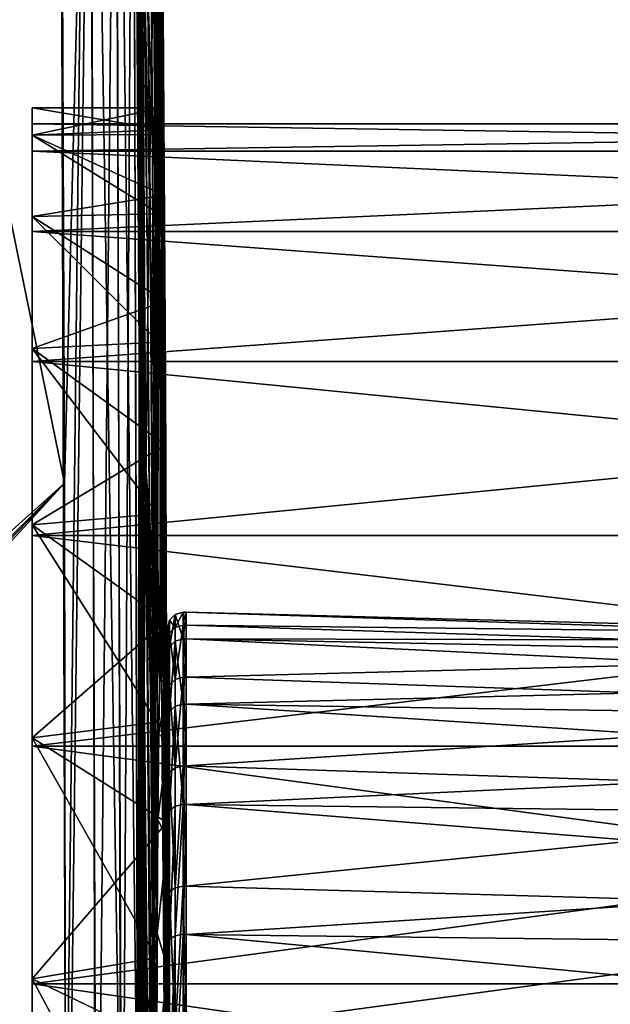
# Model space of a CAD drawing. Header units: millimetres. Extents: x 59 to 120, y -75 to 75.
# Tile 22 of 35: x 70 to 81, y 7 to 25. Entities that reach past the tile are written whole.
import ezdxf

# ---------------------------------------------------------------- set-up
doc = ezdxf.new("R2010")
doc.units = ezdxf.units.MM
doc.header["$LTSCALE"] = 65.185185
for name, color, linetype in [('125', 7, 'CONTINUOUS'), ('135', 7, 'CONTINUOUS'), ('136', 7, 'CONTINUOUS'), ('18', 7, 'CONTINUOUS'), ('188', 7, 'CONTINUOUS'), ('189', 7, 'CONTINUOUS'), ('190', 7, 'CONTINUOUS'), ('23', 7, 'CONTINUOUS'), ('30', 7, 'CONTINUOUS'), ('34', 7, 'CONTINUOUS'), ('35', 7, 'CONTINUOUS'), ('36', 7, 'CONTINUOUS'), ('37', 7, 'CONTINUOUS'), ('38', 7, 'CONTINUOUS'), ('40', 7, 'CONTINUOUS'), ('41', 7, 'CONTINUOUS'), ('7', 7, 'CONTINUOUS')]:
    doc.layers.add(name, color=color, linetype=linetype)

msp = doc.modelspace()

# ---------------------------------------------------------------- linework, layer by layer
at = {"layer": '125', "color": 7, "linetype": 'CONTINUOUS'}
for points in [[(89.897, 13.447, 39.609), (89.895, 13.543, 38), (73.35, 13.978, 38.558), (89.897, 13.447, 39.609)], [(73.35, 13.978, 38.558), (89.895, 13.543, 38), (73.35, 13.737, 35.355), (73.35, 13.978, 38.558)], [(73.35, 13.483, 41.731), (89.897, 13.447, 39.609), (73.35, 13.978, 38.558), (73.35, 13.483, 41.731)], [(89.895, 13.543, 38), (89.895, 13.204, 34.986), (73.35, 13.737, 35.355), (89.895, 13.543, 38)], [(73.35, 13.737, 35.355), (89.895, 13.204, 34.986), (73.35, 12.772, 32.292), (73.35, 13.737, 35.355)], [(89.903, 13.16, 41.197), (89.897, 13.447, 39.609), (73.35, 13.483, 41.731), (89.903, 13.16, 41.197)], [(89.913, 12.686, 42.741), (89.903, 13.16, 41.197), (73.35, 13.483, 41.731), (89.913, 12.686, 42.741)], [(73.35, 12.277, 44.708), (89.913, 12.686, 42.741), (73.35, 13.483, 41.731), (73.35, 12.277, 44.708)], [(89.895, 13.204, 34.986), (89.895, 12.202, 32.124), (73.35, 12.772, 32.292), (89.895, 13.204, 34.986)], [(73.35, 12.772, 32.292), (89.895, 12.202, 32.124), (73.35, 11.133, 29.529), (73.35, 12.772, 32.292)], [(89.926, 12.031, 44.218), (89.913, 12.686, 42.741), (73.35, 12.277, 44.708), (89.926, 12.031, 44.218)], [(89.941, 11.203, 45.608), (89.926, 12.031, 44.218), (73.35, 12.277, 44.708), (89.941, 11.203, 45.608)], [(73.35, 10.423, 47.331), (89.941, 11.203, 45.608), (73.35, 12.277, 44.708), (73.35, 10.423, 47.331)], [(89.895, 12.202, 32.124), (89.895, 10.589, 29.556), (73.35, 11.133, 29.529), (89.895, 12.202, 32.124)], [(89.958, 10.215, 46.89), (89.941, 11.203, 45.608), (73.35, 10.423, 47.331), (89.958, 10.215, 46.89)], [(73.35, 11.133, 29.529), (89.895, 10.589, 29.556), (73.35, 8.908, 27.213), (73.35, 11.133, 29.529)], [(89.895, 10.589, 29.556), (89.895, 8.444, 27.411), (73.35, 8.908, 27.213), (89.895, 10.589, 29.556)], [(89.975, 9.083, 48.043), (89.958, 10.215, 46.89), (73.35, 10.423, 47.331), (89.975, 9.083, 48.043)], [(73.35, 8.02, 49.462), (89.975, 9.083, 48.043), (73.35, 10.423, 47.331), (73.35, 8.02, 49.462)], [(89.992, 7.821, 49.053), (89.975, 9.083, 48.043), (73.35, 8.02, 49.462), (89.992, 7.821, 49.053)], [(73.35, 8.908, 27.213), (89.895, 8.444, 27.411), (73.35, 6.213, 25.466), (73.35, 8.908, 27.213)], [(89.895, 8.444, 27.411), (89.895, 5.876, 25.798), (73.35, 6.213, 25.466), (89.895, 8.444, 27.411)], [(90.007, 6.449, 49.906), (89.992, 7.821, 49.053), (73.35, 8.02, 49.462), (90.007, 6.449, 49.906)], [(73.352, 5.195, 50.989), (90.007, 6.449, 49.906), (73.35, 8.02, 49.462), (73.352, 5.195, 50.989)]]:
    msp.add_3dface(points, dxfattribs=at)
at = {"layer": '135', "color": 7, "linetype": 'CONTINUOUS'}
for points in [[(73.145, 13.441, 41.719), (73.145, 13.935, 38.556), (73.038, 13.335, 41.69), (73.145, 13.441, 41.719)], [(73.145, 13.935, 38.556), (73.145, 13.694, 35.363), (73.038, 13.825, 38.551), (73.145, 13.935, 38.556)], [(73.145, 13.935, 38.556), (73.038, 13.825, 38.551), (73.038, 13.335, 41.69), (73.145, 13.935, 38.556)], [(73.292, 13.978, 38.558), (73.292, 13.737, 35.355), (73.145, 13.694, 35.363), (73.292, 13.978, 38.558)], [(73.292, 13.483, 41.731), (73.292, 13.978, 38.558), (73.145, 13.935, 38.556), (73.292, 13.483, 41.731)], [(73.145, 13.935, 38.556), (73.292, 13.978, 38.558), (73.145, 13.694, 35.363), (73.145, 13.935, 38.556)], [(73.145, 13.441, 41.719), (73.292, 13.483, 41.731), (73.145, 13.935, 38.556), (73.145, 13.441, 41.719)], [(73, 13.677, 38.545), (73, 13.194, 41.646), (73.038, 13.825, 38.551), (73, 13.677, 38.545)], [(73.038, 13.825, 38.551), (73, 13.194, 41.646), (73.038, 13.335, 41.69), (73.038, 13.825, 38.551)], [(73.038, 13.586, 35.384), (73, 13.677, 38.545), (73.038, 13.825, 38.551), (73.038, 13.586, 35.384)], [(73, 13.442, 35.412), (73, 13.677, 38.545), (73.038, 13.586, 35.384), (73, 13.442, 35.412)], [(73.145, 13.694, 35.363), (73.038, 13.586, 35.384), (73.038, 13.825, 38.551), (73.145, 13.694, 35.363)], [(73.145, 13.694, 35.363), (73.145, 12.732, 32.309), (73.038, 13.586, 35.384), (73.145, 13.694, 35.363)], [(73.292, 13.737, 35.355), (73.292, 12.772, 32.291), (73.145, 12.732, 32.309), (73.292, 13.737, 35.355)], [(73.145, 13.694, 35.363), (73.292, 13.737, 35.355), (73.145, 12.732, 32.309), (73.145, 13.694, 35.363)], [(73.038, 12.631, 32.354), (73, 13.442, 35.412), (73.038, 13.586, 35.384), (73.038, 12.631, 32.354)], [(73.145, 12.732, 32.309), (73.038, 12.631, 32.354), (73.038, 13.586, 35.384), (73.145, 12.732, 32.309)], [(73.292, 12.277, 44.708), (73.292, 13.483, 41.731), (73.145, 13.441, 41.719), (73.292, 12.277, 44.708)], [(73, 12.497, 32.414), (73, 13.442, 35.412), (73.038, 12.631, 32.354), (73, 12.497, 32.414)], [(73, 13.194, 41.646), (73, 12.014, 44.561), (73.038, 13.335, 41.69), (73, 13.194, 41.646)], [(73.038, 13.335, 41.69), (73, 12.014, 44.561), (73.038, 12.142, 44.634), (73.038, 13.335, 41.69)], [(73.145, 12.238, 44.687), (73.145, 13.441, 41.719), (73.038, 12.142, 44.634), (73.145, 12.238, 44.687)], [(73.145, 13.441, 41.719), (73.038, 13.335, 41.69), (73.038, 12.142, 44.634), (73.145, 13.441, 41.719)], [(73.145, 12.238, 44.687), (73.292, 12.277, 44.708), (73.145, 13.441, 41.719), (73.145, 12.238, 44.687)], [(73.292, 12.772, 32.291), (73.291, 11.133, 29.529), (73.145, 11.099, 29.556), (73.292, 12.772, 32.291)], [(73.145, 12.732, 32.309), (73.292, 12.772, 32.291), (73.145, 11.099, 29.556), (73.145, 12.732, 32.309)], [(73.038, 11.011, 29.622), (73, 12.497, 32.414), (73.038, 12.631, 32.354), (73.038, 11.011, 29.622)], [(73.145, 12.732, 32.309), (73.145, 11.099, 29.556), (73.038, 12.631, 32.354), (73.145, 12.732, 32.309)], [(73.145, 11.099, 29.556), (73.038, 11.011, 29.622), (73.038, 12.631, 32.354), (73.145, 11.099, 29.556)], [(73, 10.897, 29.715), (73, 12.497, 32.414), (73.038, 11.011, 29.622), (73, 10.897, 29.715)], [(73.145, 10.391, 47.302), (73.145, 12.238, 44.687), (73.038, 10.309, 47.228), (73.145, 10.391, 47.302)], [(73.145, 12.238, 44.687), (73.038, 12.142, 44.634), (73.038, 10.309, 47.228), (73.145, 12.238, 44.687)], [(73.291, 10.423, 47.331), (73.292, 12.277, 44.708), (73.145, 12.238, 44.687), (73.291, 10.423, 47.331)], [(73.145, 10.391, 47.302), (73.291, 10.423, 47.331), (73.145, 12.238, 44.687), (73.145, 10.391, 47.302)], [(73, 12.014, 44.561), (73, 10.198, 47.131), (73.038, 12.142, 44.634), (73, 12.014, 44.561)], [(73.038, 12.142, 44.634), (73, 10.198, 47.131), (73.038, 10.309, 47.228), (73.038, 12.142, 44.634)], [(73.291, 11.133, 29.529), (73.291, 8.908, 27.213), (73.145, 8.88, 27.247), (73.291, 11.133, 29.529)], [(73.145, 11.099, 29.556), (73.291, 11.133, 29.529), (73.145, 8.88, 27.247), (73.145, 11.099, 29.556)], [(73, 8.718, 27.446), (73, 10.897, 29.715), (73.038, 11.011, 29.622), (73, 8.718, 27.446)], [(73.038, 8.81, 27.332), (73, 8.718, 27.446), (73.038, 11.011, 29.622), (73.038, 8.81, 27.332)], [(73.145, 11.099, 29.556), (73.145, 8.88, 27.247), (73.038, 11.011, 29.622), (73.145, 11.099, 29.556)], [(73.145, 8.88, 27.247), (73.038, 8.81, 27.332), (73.038, 11.011, 29.622), (73.145, 8.88, 27.247)], [(73.145, 7.995, 49.426), (73.145, 10.391, 47.302), (73.038, 7.932, 49.336), (73.145, 7.995, 49.426)], [(73.145, 10.391, 47.302), (73.038, 10.309, 47.228), (73.038, 7.932, 49.336), (73.145, 10.391, 47.302)], [(73.291, 8.021, 49.462), (73.291, 10.423, 47.331), (73.145, 7.995, 49.426), (73.291, 8.021, 49.462)], [(73.145, 7.995, 49.426), (73.291, 10.423, 47.331), (73.145, 10.391, 47.302), (73.145, 7.995, 49.426)], [(73.038, 10.309, 47.228), (73, 10.198, 47.131), (73.038, 7.932, 49.336), (73.038, 10.309, 47.228)], [(73, 10.198, 47.131), (73, 7.844, 49.218), (73.038, 7.932, 49.336), (73, 10.198, 47.131)], [(73.038, 6.145, 25.604), (73, 8.718, 27.446), (73.038, 8.81, 27.332), (73.038, 6.145, 25.604)], [(73.145, 8.88, 27.247), (73.145, 6.194, 25.505), (73.038, 8.81, 27.332), (73.145, 8.88, 27.247)], [(73.145, 6.194, 25.505), (73.038, 6.145, 25.604), (73.038, 8.81, 27.332), (73.145, 6.194, 25.505)], [(73.291, 8.908, 27.213), (73.291, 6.213, 25.466), (73.145, 6.194, 25.505), (73.291, 8.908, 27.213)], [(73.145, 8.88, 27.247), (73.291, 8.908, 27.213), (73.145, 6.194, 25.505), (73.145, 8.88, 27.247)], [(73, 6.077, 25.734), (73, 8.718, 27.446), (73.038, 6.145, 25.604), (73, 6.077, 25.734)], [(73.291, 5.195, 50.989), (73.291, 8.021, 49.462), (73.145, 5.179, 50.949), (73.291, 5.195, 50.989)], [(73.145, 5.179, 50.949), (73.291, 8.021, 49.462), (73.145, 7.995, 49.426), (73.145, 5.179, 50.949)], [(73, 7.844, 49.218), (73, 5.083, 50.71), (73.038, 7.932, 49.336), (73, 7.844, 49.218)], [(73.038, 7.932, 49.336), (73, 5.083, 50.71), (73.038, 5.138, 50.846), (73.038, 7.932, 49.336)], [(73.145, 7.995, 49.426), (73.038, 7.932, 49.336), (73.038, 5.138, 50.846), (73.145, 7.995, 49.426)], [(73.145, 7.995, 49.426), (73.038, 5.138, 50.846), (73.145, 5.179, 50.949), (73.145, 7.995, 49.426)]]:
    msp.add_3dface(points, dxfattribs=at)
at = {"layer": '136', "color": 7, "linetype": 'CONTINUOUS'}
for points in [[(73.35, 13.483, 41.731), (73.35, 13.978, 38.558), (73.292, 13.483, 41.731), (73.35, 13.483, 41.731)], [(73.35, 13.978, 38.558), (73.35, 13.737, 35.355), (73.292, 13.978, 38.558), (73.35, 13.978, 38.558)], [(73.35, 13.978, 38.558), (73.292, 13.978, 38.558), (73.292, 13.483, 41.731), (73.35, 13.978, 38.558)], [(73.35, 13.737, 35.355), (73.292, 13.737, 35.355), (73.292, 13.978, 38.558), (73.35, 13.737, 35.355)], [(73.35, 13.737, 35.355), (73.35, 12.772, 32.292), (73.292, 13.737, 35.355), (73.35, 13.737, 35.355)], [(73.35, 12.772, 32.292), (73.292, 12.772, 32.291), (73.292, 13.737, 35.355), (73.35, 12.772, 32.292)], [(73.35, 12.277, 44.708), (73.35, 13.483, 41.731), (73.292, 12.277, 44.708), (73.35, 12.277, 44.708)], [(73.35, 13.483, 41.731), (73.292, 13.483, 41.731), (73.292, 12.277, 44.708), (73.35, 13.483, 41.731)], [(73.35, 11.133, 29.529), (73.291, 11.133, 29.529), (73.292, 12.772, 32.291), (73.35, 11.133, 29.529)], [(73.35, 12.772, 32.292), (73.35, 11.133, 29.529), (73.292, 12.772, 32.291), (73.35, 12.772, 32.292)], [(73.35, 10.423, 47.331), (73.35, 12.277, 44.708), (73.291, 10.423, 47.331), (73.35, 10.423, 47.331)], [(73.35, 12.277, 44.708), (73.292, 12.277, 44.708), (73.291, 10.423, 47.331), (73.35, 12.277, 44.708)], [(73.35, 11.133, 29.529), (73.35, 8.908, 27.213), (73.291, 11.133, 29.529), (73.35, 11.133, 29.529)], [(73.35, 8.908, 27.213), (73.291, 8.908, 27.213), (73.291, 11.133, 29.529), (73.35, 8.908, 27.213)], [(73.35, 8.02, 49.462), (73.35, 10.423, 47.331), (73.291, 8.021, 49.462), (73.35, 8.02, 49.462)], [(73.35, 10.423, 47.331), (73.291, 10.423, 47.331), (73.291, 8.021, 49.462), (73.35, 10.423, 47.331)], [(73.35, 8.908, 27.213), (73.35, 6.213, 25.466), (73.291, 8.908, 27.213), (73.35, 8.908, 27.213)], [(73.35, 6.213, 25.466), (73.291, 6.213, 25.466), (73.291, 8.908, 27.213), (73.35, 6.213, 25.466)], [(73.35, 8.02, 49.462), (73.291, 8.021, 49.462), (73.291, 5.195, 50.989), (73.35, 8.02, 49.462)], [(73.352, 5.195, 50.989), (73.35, 8.02, 49.462), (73.291, 5.195, 50.989), (73.352, 5.195, 50.989)]]:
    msp.add_3dface(points, dxfattribs=at)
at = {"layer": '18', "linetype": 'CONTINUOUS'}
for points in [[(71.1, 16.357, -74.683), (71.024, 35.136, -74.685), (71.582, 35.139, -74.562), (71.1, 16.357, -74.683)], [(71.12, -2.461, -74.683), (71.1, 16.357, -74.683), (71.582, 35.139, -74.562), (71.12, -2.461, -74.683)], [(71.678, -2.461, -74.559), (71.12, -2.461, -74.683), (71.582, 35.139, -74.562), (71.678, -2.461, -74.559)], [(71.678, -2.461, -74.559), (71.582, 35.139, -74.562), (72.053, 35.142, -74.238), (71.678, -2.461, -74.559)], [(72.149, -2.461, -74.236), (71.678, -2.461, -74.559), (72.053, 35.142, -74.238), (72.149, -2.461, -74.236)], [(72.149, -2.461, -74.236), (72.053, 35.142, -74.238), (72.37, 35.144, -73.762), (72.149, -2.461, -74.236)], [(72.466, -2.461, -73.76), (72.149, -2.461, -74.236), (72.37, 35.144, -73.762), (72.466, -2.461, -73.76)], [(72.466, -2.461, -73.76), (72.37, 35.144, -73.762), (72.486, 34.959, -73.204), (72.466, -2.461, -73.76)], [(72.466, -2.461, -73.76), (72.486, 34.959, -73.204), (72.506, 31.086, -73.202), (72.466, -2.461, -73.76)], [(72.466, -2.461, -73.76), (72.506, 31.086, -73.202), (72.533, 24.858, -73.201), (72.466, -2.461, -73.76)], [(72.552, 19.518, -73.201), (72.466, -2.461, -73.76), (72.533, 24.858, -73.201), (72.552, 19.518, -73.201)], [(72.564, 14.806, -73.201), (72.466, -2.461, -73.76), (72.552, 19.518, -73.201), (72.564, 14.806, -73.201)], [(72.569, 12.689, -73.2), (72.466, -2.461, -73.76), (72.564, 14.806, -73.201), (72.569, 12.689, -73.2)], [(72.573, 10.54, -73.2), (72.466, -2.461, -73.76), (72.569, 12.689, -73.2), (72.573, 10.54, -73.2)], [(72.578, 6.59, -73.2), (72.466, -2.461, -73.76), (72.573, 10.54, -73.2), (72.578, 6.59, -73.2)]]:
    msp.add_3dface(points, dxfattribs=at)
at = {"layer": '188', "color": 7, "linetype": 'CONTINUOUS'}
for points in [[(73, 13.194, 41.646), (73, 13.677, 38.545), (73, 12.671, 41.123), (73, 13.194, 41.646)], [(73, 13.677, 38.545), (73, 13.442, 35.412), (73, 13.05, 38), (73, 13.677, 38.545)], [(73, 13.677, 38.545), (73, 13.05, 38), (73, 12.671, 41.123), (73, 13.677, 38.545)], [(73, 13.442, 35.412), (73, 12.497, 32.414), (73, 12.671, 34.877), (73, 13.442, 35.412)], [(73, 13.05, 38), (73, 13.442, 35.412), (73, 12.671, 34.877), (73, 13.05, 38)], [(73, 12.014, 44.561), (73, 13.194, 41.646), (73, 11.555, 44.065), (73, 12.014, 44.561)], [(73, 11.555, 44.065), (73, 13.194, 41.646), (73, 12.671, 41.123), (73, 11.555, 44.065)], [(73, 12.671, 34.877), (73, 12.497, 32.414), (73, 11.555, 31.935), (73, 12.671, 34.877)], [(73, 12.497, 32.414), (73, 10.897, 29.715), (73, 11.555, 31.935), (73, 12.497, 32.414)], [(73, 10.198, 47.131), (73, 12.014, 44.561), (73, 9.768, 46.654), (73, 10.198, 47.131)], [(73, 9.768, 46.654), (73, 12.014, 44.561), (73, 11.555, 44.065), (73, 9.768, 46.654)], [(73, 11.555, 31.935), (73, 10.897, 29.715), (73, 9.768, 29.346), (73, 11.555, 31.935)], [(73, 10.897, 29.715), (73, 8.718, 27.446), (73, 9.768, 29.346), (73, 10.897, 29.715)], [(73, 7.844, 49.218), (73, 10.198, 47.131), (73, 7.413, 48.74), (73, 7.844, 49.218)], [(73, 7.413, 48.74), (73, 10.198, 47.131), (73, 9.768, 46.654), (73, 7.413, 48.74)], [(73, 9.768, 29.346), (73, 8.718, 27.446), (73, 7.413, 27.26), (73, 9.768, 29.346)], [(73, 8.718, 27.446), (73, 6.077, 25.734), (73, 7.413, 27.26), (73, 8.718, 27.446)], [(73, 5.083, 50.71), (73, 7.844, 49.218), (73, 4.628, 50.202), (73, 5.083, 50.71)], [(73, 4.628, 50.202), (73, 7.844, 49.218), (73, 7.413, 48.74), (73, 4.628, 50.202)], [(73, 7.413, 27.26), (73, 6.077, 25.734), (73, 4.628, 25.798), (73, 7.413, 27.26)]]:
    msp.add_3dface(points, dxfattribs=at)
at = {"layer": '189', "color": 7, "linetype": 'CONTINUOUS'}
for points in [[(72.866, 12.977, 39.378), (72.856, 12.715, 40.936), (73, 13.05, 38), (72.866, 12.977, 39.378)], [(73, 13.05, 38), (72.856, 12.715, 40.936), (73, 12.671, 41.123), (73, 13.05, 38)], [(72.874, 13.05, 38), (72.866, 12.977, 39.378), (73, 13.05, 38), (72.874, 13.05, 38)], [(72.856, 12.715, 40.936), (72.84, 11.729, 43.721), (73, 12.671, 41.123), (72.856, 12.715, 40.936)], [(72.84, 11.729, 43.721), (73, 11.555, 44.065), (73, 12.671, 41.123), (72.84, 11.729, 43.721)], [(72.84, 11.729, 43.721), (72.825, 10.141, 46.213), (73, 11.555, 44.065), (72.84, 11.729, 43.721)], [(72.825, 10.141, 46.213), (73, 9.768, 46.654), (73, 11.555, 44.065), (72.825, 10.141, 46.213)], [(72.825, 10.141, 46.213), (72.813, 8.033, 48.284), (73, 9.768, 46.654), (72.825, 10.141, 46.213)], [(72.813, 8.033, 48.284), (73, 7.413, 48.74), (73, 9.768, 46.654), (72.813, 8.033, 48.284)], [(72.813, 8.033, 48.284), (72.804, 5.514, 49.828), (73, 7.413, 48.74), (72.813, 8.033, 48.284)], [(72.804, 5.514, 49.828), (73, 4.628, 50.202), (73, 7.413, 48.74), (72.804, 5.514, 49.828)]]:
    msp.add_3dface(points, dxfattribs=at)
at = {"layer": '190', "color": 7, "linetype": 'CONTINUOUS'}
for points in [[(72.891, 12.714, 35.059), (72.874, 13.05, 38), (73, 12.671, 34.877), (72.891, 12.714, 35.059)], [(72.874, 13.05, 38), (73, 13.05, 38), (73, 12.671, 34.877), (72.874, 13.05, 38)], [(72.908, 11.724, 32.268), (72.891, 12.714, 35.059), (73, 12.671, 34.877), (72.908, 11.724, 32.268)], [(72.908, 11.724, 32.268), (73, 12.671, 34.877), (73, 11.555, 31.935), (72.908, 11.724, 32.268)], [(72.923, 10.134, 29.778), (72.908, 11.724, 32.268), (73, 11.555, 31.935), (72.923, 10.134, 29.778)], [(72.923, 10.134, 29.778), (73, 11.555, 31.935), (73, 9.768, 29.346), (72.923, 10.134, 29.778)], [(72.935, 8.096, 27.765), (72.923, 10.134, 29.778), (73, 9.768, 29.346), (72.935, 8.096, 27.765)], [(72.935, 8.096, 27.765), (73, 9.768, 29.346), (73, 7.413, 27.26), (72.935, 8.096, 27.765)], [(72.943, 5.817, 26.318), (72.935, 8.096, 27.765), (73, 7.413, 27.26), (72.943, 5.817, 26.318)], [(72.943, 5.817, 26.318), (73, 7.413, 27.26), (73, 4.628, 25.798), (72.943, 5.817, 26.318)]]:
    msp.add_3dface(points, dxfattribs=at)
at = {"layer": '23', "linetype": 'CONTINUOUS'}
for points in [[(59.513, 72.987, 74.987), (59.513, -72.987, 74.987), (70.708, 72.694, 74.693), (59.513, 72.987, 74.987)], [(70.708, 72.694, 74.693), (59.513, -72.987, 74.987), (70.873, 56.342, 74.689), (70.708, 72.694, 74.693)], [(70.873, 56.342, 74.689), (59.513, -72.987, 74.987), (70.996, 39.982, 74.686), (70.873, 56.342, 74.689)], [(70.996, 39.982, 74.686), (59.513, -72.987, 74.987), (71.119, 2.5, 74.683), (70.996, 39.982, 74.686)]]:
    msp.add_3dface(points, dxfattribs=at)
at = {"layer": '30', "linetype": 'CONTINUOUS'}
for points in [[(70.996, 39.982, 74.686), (71.119, 2.5, 74.683), (71.551, 39.985, 74.562), (70.996, 39.982, 74.686)], [(71.551, 39.985, 74.562), (71.119, 2.5, 74.683), (71.677, 2.423, 74.558), (71.551, 39.985, 74.562)], [(72.025, 39.988, 74.239), (71.551, 39.985, 74.562), (72.149, 2.423, 74.236), (72.025, 39.988, 74.239)], [(72.149, 2.423, 74.236), (71.551, 39.985, 74.562), (71.677, 2.423, 74.558), (72.149, 2.423, 74.236)], [(72.341, 39.99, 73.76), (72.025, 39.988, 74.239), (72.465, 2.423, 73.759), (72.341, 39.99, 73.76)], [(72.465, 2.423, 73.759), (72.025, 39.988, 74.239), (72.149, 2.423, 74.236), (72.465, 2.423, 73.759)], [(72.456, 39.991, 73.204), (72.341, 39.99, 73.76), (72.558, 17.25, 73.203), (72.456, 39.991, 73.204)], [(72.581, 2.416, 73.202), (72.578, 6.117, 73.201), (72.341, 39.99, 73.76), (72.581, 2.416, 73.202)], [(72.581, 2.416, 73.202), (72.341, 39.99, 73.76), (72.465, 2.423, 73.759), (72.581, 2.416, 73.202)], [(72.558, 17.25, 73.203), (72.341, 39.99, 73.76), (72.578, 6.117, 73.201), (72.558, 17.25, 73.203)], [(72.518, 28.463, 73.2), (72.456, 39.991, 73.204), (72.558, 17.25, 73.203), (72.518, 28.463, 73.2)]]:
    msp.add_3dface(points, dxfattribs=at)
at = {"layer": '34', "linetype": 'CONTINUOUS'}
for points in [[(72.518, 28.463, 73.2), (72.558, 17.25, 73.203), (72.866, 12.977, 39.378), (72.518, 28.463, 73.2)], [(72.776, 25.659, 46.969), (72.518, 28.463, 73.2), (72.868, 19.691, 36.044), (72.776, 25.659, 46.969)], [(72.868, 19.691, 36.044), (72.518, 28.463, 73.2), (72.866, 12.977, 39.378), (72.868, 19.691, 36.044)], [(72.868, 19.691, 36.044), (72.866, 12.977, 39.378), (72.882, 18.671, 34.177), (72.868, 19.691, 36.044)], [(72.882, 18.671, 34.177), (72.866, 12.977, 39.378), (72.874, 13.05, 38), (72.882, 18.671, 34.177)], [(72.891, 12.714, 35.059), (72.882, 18.671, 34.177), (72.874, 13.05, 38), (72.891, 12.714, 35.059)], [(72.998, 2.351, 4.303), (72.882, 18.671, 34.177), (72.891, 12.714, 35.059), (72.998, 2.351, 4.303)], [(72.558, 17.25, 73.203), (72.578, 6.117, 73.201), (72.813, 8.033, 48.284), (72.558, 17.25, 73.203)], [(72.866, 12.977, 39.378), (72.558, 17.25, 73.203), (72.856, 12.715, 40.936), (72.866, 12.977, 39.378)], [(72.856, 12.715, 40.936), (72.558, 17.25, 73.203), (72.84, 11.729, 43.721), (72.856, 12.715, 40.936)], [(72.84, 11.729, 43.721), (72.558, 17.25, 73.203), (72.825, 10.141, 46.213), (72.84, 11.729, 43.721)], [(72.825, 10.141, 46.213), (72.558, 17.25, 73.203), (72.813, 8.033, 48.284), (72.825, 10.141, 46.213)], [(73, -0.63, -1.154), (72.998, 2.351, 4.303), (72.891, 12.714, 35.059), (73, -0.63, -1.154)], [(72.908, 11.724, 32.268), (73, -0.63, -1.154), (72.891, 12.714, 35.059), (72.908, 11.724, 32.268)], [(72.923, 10.134, 29.778), (73, -0.63, -1.154), (72.908, 11.724, 32.268), (72.923, 10.134, 29.778)], [(72.935, 8.096, 27.765), (73, -0.63, -1.154), (72.923, 10.134, 29.778), (72.935, 8.096, 27.765)], [(72.813, 8.033, 48.284), (72.578, 6.117, 73.201), (72.804, 5.514, 49.828), (72.813, 8.033, 48.284)], [(72.943, 5.817, 26.318), (73, -0.63, -1.154), (72.935, 8.096, 27.765), (72.943, 5.817, 26.318)]]:
    msp.add_3dface(points, dxfattribs=at)
at = {"layer": '35', "linetype": 'CONTINUOUS'}
for points in [[(72.712, 24.437, -55.534), (72.204, 69.476, -73.216), (72.24, 71.649, -67.738), (72.712, 24.437, -55.534)], [(72.748, 26.061, -50.435), (72.712, 24.437, -55.534), (72.24, 71.649, -67.738), (72.748, 26.061, -50.435)], [(72.928, 23.612, -18.992), (72.904, 25.465, -24.012), (72.611, 70.363, -5.042), (72.928, 23.612, -18.992)], [(72.928, 23.612, -18.992), (72.611, 70.363, -5.042), (72.654, 66.459, 4.174), (72.928, 23.612, -18.992)], [(72.309, 59.02, -73.207), (72.204, 69.476, -73.216), (72.676, 22.261, -60.422), (72.309, 59.02, -73.207)], [(72.204, 69.476, -73.216), (72.712, 24.437, -55.534), (72.676, 22.261, -60.422), (72.204, 69.476, -73.216)], [(72.949, 21.218, -14.207), (72.928, 23.612, -18.992), (72.654, 66.459, 4.174), (72.949, 21.218, -14.207)], [(72.949, 21.218, -14.207), (72.654, 66.459, 4.174), (72.69, 61.627, 12.939), (72.949, 21.218, -14.207)], [(72.966, 18.311, -9.714), (72.949, 21.218, -14.207), (72.69, 61.627, 12.939), (72.966, 18.311, -9.714)], [(72.966, 18.311, -9.714), (72.69, 61.627, 12.939), (72.721, 55.918, 21.161), (72.966, 18.311, -9.714)], [(72.403, 47.78, -73.207), (72.309, 59.02, -73.207), (72.676, 22.261, -60.422), (72.403, 47.78, -73.207)], [(72.98, 14.927, -5.569), (72.966, 18.311, -9.714), (72.721, 55.918, 21.161), (72.98, 14.927, -5.569)], [(72.98, 14.927, -5.569), (72.721, 55.918, 21.161), (72.745, 49.394, 28.751), (72.98, 14.927, -5.569)], [(72.99, 11.107, -1.821), (72.98, 14.927, -5.569), (72.745, 49.394, 28.751), (72.99, 11.107, -1.821)], [(72.99, 11.107, -1.821), (72.745, 49.394, 28.751), (72.762, 42.124, 35.63), (72.99, 11.107, -1.821)], [(72.465, 38.581, -73.201), (72.403, 47.78, -73.207), (72.676, 22.261, -60.422), (72.465, 38.581, -73.201)], [(72.996, 6.898, 1.483), (72.99, 11.107, -1.821), (72.762, 42.124, 35.63), (72.996, 6.898, 1.483)], [(72.996, 6.898, 1.483), (72.762, 42.124, 35.63), (72.773, 34.184, 41.724), (72.996, 6.898, 1.483)], [(72.486, 34.959, -73.204), (72.465, 38.581, -73.201), (72.64, 19.56, -65.041), (72.486, 34.959, -73.204)], [(72.465, 38.581, -73.201), (72.676, 22.261, -60.422), (72.64, 19.56, -65.041), (72.465, 38.581, -73.201)], [(72.506, 31.086, -73.202), (72.486, 34.959, -73.204), (72.64, 19.56, -65.041), (72.506, 31.086, -73.202)], [(72.776, 25.659, 46.969), (72.996, 6.898, 1.483), (72.773, 34.184, 41.724), (72.776, 25.659, 46.969)], [(72.533, 24.858, -73.201), (72.506, 31.086, -73.202), (72.603, 16.366, -69.335), (72.533, 24.858, -73.201)], [(72.506, 31.086, -73.202), (72.64, 19.56, -65.041), (72.603, 16.366, -69.335), (72.506, 31.086, -73.202)], [(72.816, 27.584, -39.859), (72.837, 18.969, -41.53), (72.783, 27.114, -45.189), (72.816, 27.584, -39.859)], [(72.855, 21.341, -37.352), (72.837, 18.969, -41.53), (72.816, 27.584, -39.859), (72.855, 21.341, -37.352)], [(72.848, 27.463, -34.509), (72.855, 21.341, -37.352), (72.816, 27.584, -39.859), (72.848, 27.463, -34.509)], [(72.875, 22.805, -32.777), (72.855, 21.341, -37.352), (72.848, 27.463, -34.509), (72.875, 22.805, -32.777)], [(72.877, 26.754, -29.205), (72.875, 22.805, -32.777), (72.848, 27.463, -34.509), (72.877, 26.754, -29.205)], [(72.783, 27.114, -45.189), (72.821, 15.792, -45.132), (72.748, 26.061, -50.435), (72.783, 27.114, -45.189)], [(72.837, 18.969, -41.53), (72.821, 15.792, -45.132), (72.783, 27.114, -45.189), (72.837, 18.969, -41.53)], [(72.896, 23.3, -28), (72.875, 22.805, -32.777), (72.877, 26.754, -29.205), (72.896, 23.3, -28)], [(72.904, 25.465, -24.012), (72.896, 23.3, -28), (72.877, 26.754, -29.205), (72.904, 25.465, -24.012)], [(72.748, 26.061, -50.435), (72.809, 11.943, -48.006), (72.712, 24.437, -55.534), (72.748, 26.061, -50.435)], [(72.821, 15.792, -45.132), (72.809, 11.943, -48.006), (72.748, 26.061, -50.435), (72.821, 15.792, -45.132)], [(72.776, 25.659, 46.969), (72.868, 19.691, 36.044), (72.996, 6.898, 1.483), (72.776, 25.659, 46.969)], [(72.915, 22.893, -23.664), (72.896, 23.3, -28), (72.904, 25.465, -24.012), (72.915, 22.893, -23.664)], [(72.928, 23.612, -18.992), (72.915, 22.893, -23.664), (72.904, 25.465, -24.012), (72.928, 23.612, -18.992)], [(72.552, 19.518, -73.201), (72.533, 24.858, -73.201), (72.603, 16.366, -69.335), (72.552, 19.518, -73.201)], [(72.712, 24.437, -55.534), (72.8, 7.587, -50.03), (72.676, 22.261, -60.422), (72.712, 24.437, -55.534)], [(72.809, 11.943, -48.006), (72.8, 7.587, -50.03), (72.712, 24.437, -55.534), (72.809, 11.943, -48.006)], [(72.934, 21.686, -19.48), (72.915, 22.893, -23.664), (72.928, 23.612, -18.992), (72.934, 21.686, -19.48)], [(72.949, 21.218, -14.207), (72.934, 21.686, -19.48), (72.928, 23.612, -18.992), (72.949, 21.218, -14.207)], [(72.676, 22.261, -60.422), (72.795, 2.908, -51.118), (72.64, 19.56, -65.041), (72.676, 22.261, -60.422)], [(72.8, 7.587, -50.03), (72.795, 2.908, -51.118), (72.676, 22.261, -60.422), (72.8, 7.587, -50.03)], [(72.951, 19.722, -15.592), (72.934, 21.686, -19.48), (72.949, 21.218, -14.207), (72.951, 19.722, -15.592)], [(72.966, 17.068, -12.139), (72.951, 19.722, -15.592), (72.949, 21.218, -14.207), (72.966, 17.068, -12.139)], [(72.966, 18.311, -9.714), (72.966, 17.068, -12.139), (72.949, 21.218, -14.207), (72.966, 18.311, -9.714)], [(72.868, 19.691, 36.044), (72.882, 18.671, 34.177), (72.996, 6.898, 1.483), (72.868, 19.691, 36.044)], [(72.564, 14.806, -73.201), (72.552, 19.518, -73.201), (72.603, 16.366, -69.335), (72.564, 14.806, -73.201)], [(72.64, 19.56, -65.041), (72.795, -1.894, -51.223), (72.603, 16.366, -69.335), (72.64, 19.56, -65.041)], [(72.795, 2.908, -51.118), (72.795, -1.894, -51.223), (72.64, 19.56, -65.041), (72.795, 2.908, -51.118)], [(72.882, 18.671, 34.177), (72.998, 2.351, 4.303), (72.996, 6.898, 1.483), (72.882, 18.671, 34.177)], [(72.978, 13.818, -9.239), (72.966, 17.068, -12.139), (72.966, 18.311, -9.714), (72.978, 13.818, -9.239)], [(72.98, 14.927, -5.569), (72.978, 13.818, -9.239), (72.966, 18.311, -9.714), (72.98, 14.927, -5.569)], [(72.569, 12.689, -73.2), (72.564, 14.806, -73.201), (72.603, 16.366, -69.335), (72.569, 12.689, -73.2)], [(72.807, -11.056, -48.51), (72.569, 12.689, -73.2), (72.603, 16.366, -69.335), (72.807, -11.056, -48.51)], [(72.799, -6.616, -50.341), (72.807, -11.056, -48.51), (72.603, 16.366, -69.335), (72.799, -6.616, -50.341)], [(72.795, -1.894, -51.223), (72.799, -6.616, -50.341), (72.603, 16.366, -69.335), (72.795, -1.894, -51.223)], [(72.988, 10.085, -6.996), (72.978, 13.818, -9.239), (72.98, 14.927, -5.569), (72.988, 10.085, -6.996)], [(72.99, 11.107, -1.821), (72.988, 10.085, -6.996), (72.98, 14.927, -5.569), (72.99, 11.107, -1.821)], [(72.573, 10.54, -73.2), (72.569, 12.689, -73.2), (72.818, -15.027, -45.806), (72.573, 10.54, -73.2)], [(72.818, -15.027, -45.806), (72.569, 12.689, -73.2), (72.807, -11.056, -48.51), (72.818, -15.027, -45.806)], [(72.995, 5.999, -5.486), (72.988, 10.085, -6.996), (72.99, 11.107, -1.821), (72.995, 5.999, -5.486)], [(72.996, 6.898, 1.483), (72.995, 5.999, -5.486), (72.99, 11.107, -1.821), (72.996, 6.898, 1.483)], [(72.578, 6.59, -73.2), (72.573, 10.54, -73.2), (72.818, -15.027, -45.806), (72.578, 6.59, -73.2)], [(72.998, 1.704, -4.762), (72.995, 5.999, -5.486), (72.996, 6.898, 1.483), (72.998, 1.704, -4.762)], [(72.998, 2.351, 4.303), (72.998, 1.704, -4.762), (72.996, 6.898, 1.483), (72.998, 2.351, 4.303)]]:
    msp.add_3dface(points, dxfattribs=at)
at = {"layer": '36', "linetype": 'CONTINUOUS'}
for points in [[(72.875, 22.805, -32.777), (72.896, 23.3, -28), (70.5, 22.791, -32.844), (72.875, 22.805, -32.777)], [(70.5, 22.791, -32.844), (72.896, 23.3, -28), (70.5, 23.3, -28), (70.5, 22.791, -32.844)], [(72.855, 21.341, -37.352), (72.875, 22.805, -32.777), (70.5, 22.791, -32.844), (72.855, 21.341, -37.352)], [(70.5, 21.286, -37.477), (72.855, 21.341, -37.352), (70.5, 22.791, -32.844), (70.5, 21.286, -37.477)], [(72.837, 18.969, -41.53), (72.855, 21.341, -37.352), (70.5, 21.286, -37.477), (72.837, 18.969, -41.53)], [(70.5, 18.85, -41.695), (72.837, 18.969, -41.53), (70.5, 21.286, -37.477), (70.5, 18.85, -41.695)], [(72.821, 15.792, -45.132), (72.837, 18.969, -41.53), (70.5, 18.85, -41.695), (72.821, 15.792, -45.132)], [(70.5, 15.591, -45.315), (72.821, 15.792, -45.132), (70.5, 18.85, -41.695), (70.5, 15.591, -45.315)], [(72.809, 11.943, -48.006), (72.821, 15.792, -45.132), (70.5, 15.591, -45.315), (72.809, 11.943, -48.006)], [(70.5, 11.65, -48.178), (72.809, 11.943, -48.006), (70.5, 15.591, -45.315), (70.5, 11.65, -48.178)], [(72.8, 7.587, -50.03), (72.809, 11.943, -48.006), (70.5, 11.65, -48.178), (72.8, 7.587, -50.03)], [(70.5, 7.2, -50.16), (72.8, 7.587, -50.03), (70.5, 11.65, -48.178), (70.5, 7.2, -50.16)], [(72.795, 2.908, -51.118), (72.8, 7.587, -50.03), (70.5, 7.2, -50.16), (72.795, 2.908, -51.118)], [(70.5, 2.436, -51.172), (72.795, 2.908, -51.118), (70.5, 7.2, -50.16), (70.5, 2.436, -51.172)]]:
    msp.add_3dface(points, dxfattribs=at)
at = {"layer": '37', "linetype": 'CONTINUOUS'}
for points in [[(72.896, 23.3, -28), (72.915, 22.893, -23.664), (70.5, 23.3, -28), (72.896, 23.3, -28)], [(70.5, 23.3, -28), (72.915, 22.893, -23.664), (70.5, 22.791, -23.156), (70.5, 23.3, -28)], [(72.915, 22.893, -23.664), (72.934, 21.686, -19.48), (70.5, 22.791, -23.156), (72.915, 22.893, -23.664)], [(70.5, 22.791, -23.156), (72.934, 21.686, -19.48), (70.5, 21.286, -18.523), (70.5, 22.791, -23.156)], [(72.934, 21.686, -19.48), (72.951, 19.722, -15.592), (70.5, 21.286, -18.523), (72.934, 21.686, -19.48)], [(70.5, 21.286, -18.523), (72.951, 19.722, -15.592), (70.5, 18.85, -14.305), (70.5, 21.286, -18.523)], [(72.951, 19.722, -15.592), (72.966, 17.068, -12.139), (70.5, 18.85, -14.305), (72.951, 19.722, -15.592)], [(70.5, 18.85, -14.305), (72.966, 17.068, -12.139), (70.5, 15.591, -10.685), (70.5, 18.85, -14.305)], [(72.966, 17.068, -12.139), (72.978, 13.818, -9.239), (70.5, 15.591, -10.685), (72.966, 17.068, -12.139)], [(70.5, 15.591, -10.685), (72.978, 13.818, -9.239), (70.5, 11.65, -7.822), (70.5, 15.591, -10.685)], [(72.978, 13.818, -9.239), (72.988, 10.085, -6.996), (70.5, 11.65, -7.822), (72.978, 13.818, -9.239)], [(70.5, 11.65, -7.822), (72.988, 10.085, -6.996), (70.5, 7.2, -5.84), (70.5, 11.65, -7.822)], [(72.988, 10.085, -6.996), (72.995, 5.999, -5.486), (70.5, 7.2, -5.84), (72.988, 10.085, -6.996)], [(70.5, 7.2, -5.84), (72.995, 5.999, -5.486), (70.5, 2.436, -4.828), (70.5, 7.2, -5.84)]]:
    msp.add_3dface(points, dxfattribs=at)
at = {"layer": '38', "linetype": 'CONTINUOUS'}
for points in [[(70.5, 22.791, -32.844), (70.5, 23.3, -28), (70.5, 22.497, -32.782), (70.5, 22.791, -32.844)], [(70.5, 23.3, -28), (70.5, 22.791, -23.156), (70.5, 23, -28), (70.5, 23.3, -28)], [(70.5, 22.497, -32.782), (70.5, 23.3, -28), (70.5, 23, -28), (70.5, 22.497, -32.782)], [(70.5, 23, -28), (70.5, 22.791, -23.156), (70.5, 22.497, -23.218), (70.5, 23, -28)], [(70.5, 21.286, -37.477), (70.5, 22.791, -32.844), (70.5, 21.012, -37.355), (70.5, 21.286, -37.477)], [(70.5, 21.012, -37.355), (70.5, 22.791, -32.844), (70.5, 22.497, -32.782), (70.5, 21.012, -37.355)], [(70.5, 22.791, -23.156), (70.5, 21.286, -18.523), (70.5, 21.012, -18.645), (70.5, 22.791, -23.156)], [(70.5, 22.497, -23.218), (70.5, 22.791, -23.156), (70.5, 21.012, -18.645), (70.5, 22.497, -23.218)], [(70.5, 18.85, -41.695), (70.5, 21.286, -37.477), (70.5, 18.607, -41.519), (70.5, 18.85, -41.695)], [(70.5, 18.607, -41.519), (70.5, 21.286, -37.477), (70.5, 21.012, -37.355), (70.5, 18.607, -41.519)], [(70.5, 21.286, -18.523), (70.5, 18.85, -14.305), (70.5, 18.607, -14.481), (70.5, 21.286, -18.523)], [(70.5, 21.012, -18.645), (70.5, 21.286, -18.523), (70.5, 18.607, -14.481), (70.5, 21.012, -18.645)], [(70.5, 15.591, -45.315), (70.5, 18.85, -41.695), (70.5, 15.39, -45.092), (70.5, 15.591, -45.315)], [(70.5, 15.39, -45.092), (70.5, 18.85, -41.695), (70.5, 18.607, -41.519), (70.5, 15.39, -45.092)], [(70.5, 18.85, -14.305), (70.5, 15.591, -10.685), (70.5, 15.39, -10.908), (70.5, 18.85, -14.305)], [(70.5, 18.607, -14.481), (70.5, 18.85, -14.305), (70.5, 15.39, -10.908), (70.5, 18.607, -14.481)], [(70.5, 11.65, -48.178), (70.5, 15.591, -45.315), (70.5, 11.5, -47.919), (70.5, 11.65, -48.178)], [(70.5, 11.5, -47.919), (70.5, 15.591, -45.315), (70.5, 15.39, -45.092), (70.5, 11.5, -47.919)], [(70.5, 15.591, -10.685), (70.5, 11.65, -7.822), (70.5, 11.5, -8.081), (70.5, 15.591, -10.685)], [(70.5, 15.39, -10.908), (70.5, 15.591, -10.685), (70.5, 11.5, -8.081), (70.5, 15.39, -10.908)], [(70.5, 7.2, -50.16), (70.5, 11.65, -48.178), (70.5, 7.107, -49.874), (70.5, 7.2, -50.16)], [(70.5, 7.107, -49.874), (70.5, 11.65, -48.178), (70.5, 11.5, -47.919), (70.5, 7.107, -49.874)], [(70.5, 11.65, -7.822), (70.5, 7.2, -5.84), (70.5, 7.107, -6.126), (70.5, 11.65, -7.822)], [(70.5, 11.5, -8.081), (70.5, 11.65, -7.822), (70.5, 7.107, -6.126), (70.5, 11.5, -8.081)], [(70.5, 2.436, -51.172), (70.5, 7.2, -50.16), (70.5, 2.404, -50.874), (70.5, 2.436, -51.172)], [(70.5, 2.404, -50.874), (70.5, 7.2, -50.16), (70.5, 7.107, -49.874), (70.5, 2.404, -50.874)], [(70.5, 7.2, -5.84), (70.5, 2.436, -4.828), (70.5, 2.404, -5.126), (70.5, 7.2, -5.84)], [(70.5, 7.107, -6.126), (70.5, 7.2, -5.84), (70.5, 2.404, -5.126), (70.5, 7.107, -6.126)]]:
    msp.add_3dface(points, dxfattribs=at)
at = {"layer": '40', "linetype": 'CONTINUOUS'}
for points in [[(70.5, 23, -28), (70.5, 22.497, -23.218), (103.25, 23, -28), (70.5, 23, -28)], [(103.25, 23, -28), (70.5, 22.497, -23.218), (103.25, 22.497, -23.218), (103.25, 23, -28)], [(70.5, 22.497, -23.218), (70.5, 21.012, -18.645), (103.25, 22.497, -23.218), (70.5, 22.497, -23.218)], [(103.25, 22.497, -23.218), (70.5, 21.012, -18.645), (103.25, 21.012, -18.645), (103.25, 22.497, -23.218)], [(70.5, 21.012, -18.645), (70.5, 18.607, -14.481), (103.25, 21.012, -18.645), (70.5, 21.012, -18.645)], [(103.25, 21.012, -18.645), (70.5, 18.607, -14.481), (103.25, 18.607, -14.481), (103.25, 21.012, -18.645)], [(70.5, 18.607, -14.481), (70.5, 15.39, -10.908), (103.25, 18.607, -14.481), (70.5, 18.607, -14.481)], [(103.25, 18.607, -14.481), (70.5, 15.39, -10.908), (103.25, 15.39, -10.908), (103.25, 18.607, -14.481)], [(70.5, 15.39, -10.908), (70.5, 11.5, -8.081), (103.25, 15.39, -10.908), (70.5, 15.39, -10.908)], [(103.25, 15.39, -10.908), (70.5, 11.5, -8.081), (103.25, 11.5, -8.081), (103.25, 15.39, -10.908)], [(70.5, 11.5, -8.081), (70.5, 7.107, -6.126), (103.25, 11.5, -8.081), (70.5, 11.5, -8.081)], [(103.25, 11.5, -8.081), (70.5, 7.107, -6.126), (103.25, 7.107, -6.126), (103.25, 11.5, -8.081)], [(70.5, 7.107, -6.126), (70.5, 2.404, -5.126), (103.25, 7.107, -6.126), (70.5, 7.107, -6.126)], [(103.25, 7.107, -6.126), (70.5, 2.404, -5.126), (103.25, 2.404, -5.126), (103.25, 7.107, -6.126)]]:
    msp.add_3dface(points, dxfattribs=at)
at = {"layer": '41', "linetype": 'CONTINUOUS'}
for points in [[(70.5, 22.497, -32.782), (70.5, 23, -28), (103.25, 22.497, -32.782), (70.5, 22.497, -32.782)], [(70.5, 23, -28), (103.25, 23, -28), (103.25, 22.497, -32.782), (70.5, 23, -28)], [(70.5, 21.012, -37.355), (70.5, 22.497, -32.782), (103.25, 21.012, -37.355), (70.5, 21.012, -37.355)], [(103.25, 21.012, -37.355), (70.5, 22.497, -32.782), (103.25, 22.497, -32.782), (103.25, 21.012, -37.355)], [(70.5, 18.607, -41.519), (70.5, 21.012, -37.355), (103.25, 18.607, -41.519), (70.5, 18.607, -41.519)], [(103.25, 18.607, -41.519), (70.5, 21.012, -37.355), (103.25, 21.012, -37.355), (103.25, 18.607, -41.519)], [(70.5, 15.39, -45.092), (70.5, 18.607, -41.519), (103.25, 15.39, -45.092), (70.5, 15.39, -45.092)], [(103.25, 15.39, -45.092), (70.5, 18.607, -41.519), (103.25, 18.607, -41.519), (103.25, 15.39, -45.092)], [(70.5, 11.5, -47.919), (70.5, 15.39, -45.092), (103.25, 11.5, -47.919), (70.5, 11.5, -47.919)], [(103.25, 11.5, -47.919), (70.5, 15.39, -45.092), (103.25, 15.39, -45.092), (103.25, 11.5, -47.919)], [(70.5, 7.107, -49.874), (70.5, 11.5, -47.919), (103.25, 7.107, -49.874), (70.5, 7.107, -49.874)], [(103.25, 7.107, -49.874), (70.5, 11.5, -47.919), (103.25, 11.5, -47.919), (103.25, 7.107, -49.874)], [(70.5, 2.404, -50.874), (70.5, 7.107, -49.874), (103.25, 2.404, -50.874), (70.5, 2.404, -50.874)], [(103.25, 2.404, -50.874), (70.5, 7.107, -49.874), (103.25, 7.107, -49.874), (103.25, 2.404, -50.874)]]:
    msp.add_3dface(points, dxfattribs=at)
at = {"layer": '7', "linetype": 'CONTINUOUS'}
for points in [[(59.513, 5.973, -74.987), (59.513, 72.987, -74.987), (71.1, 16.357, -74.683), (59.513, 5.973, -74.987)], [(71.1, 16.357, -74.683), (59.513, 72.987, -74.987), (71.024, 35.136, -74.685), (71.1, 16.357, -74.683)], [(60.552, 5.919, -74.959), (59.513, 5.973, -74.987), (71.1, 16.357, -74.683), (60.552, 5.919, -74.959)], [(60.919, 5.828, -74.95), (60.552, 5.919, -74.959), (71.1, 16.357, -74.683), (60.919, 5.828, -74.95)], [(61.225, 5.608, -74.942), (60.919, 5.828, -74.95), (71.1, 16.357, -74.683), (61.225, 5.608, -74.942)], [(71.12, -2.461, -74.683), (61.225, 5.608, -74.942), (71.1, 16.357, -74.683), (71.12, -2.461, -74.683)]]:
    msp.add_3dface(points, dxfattribs=at)

doc.saveas('drawing.dxf')
